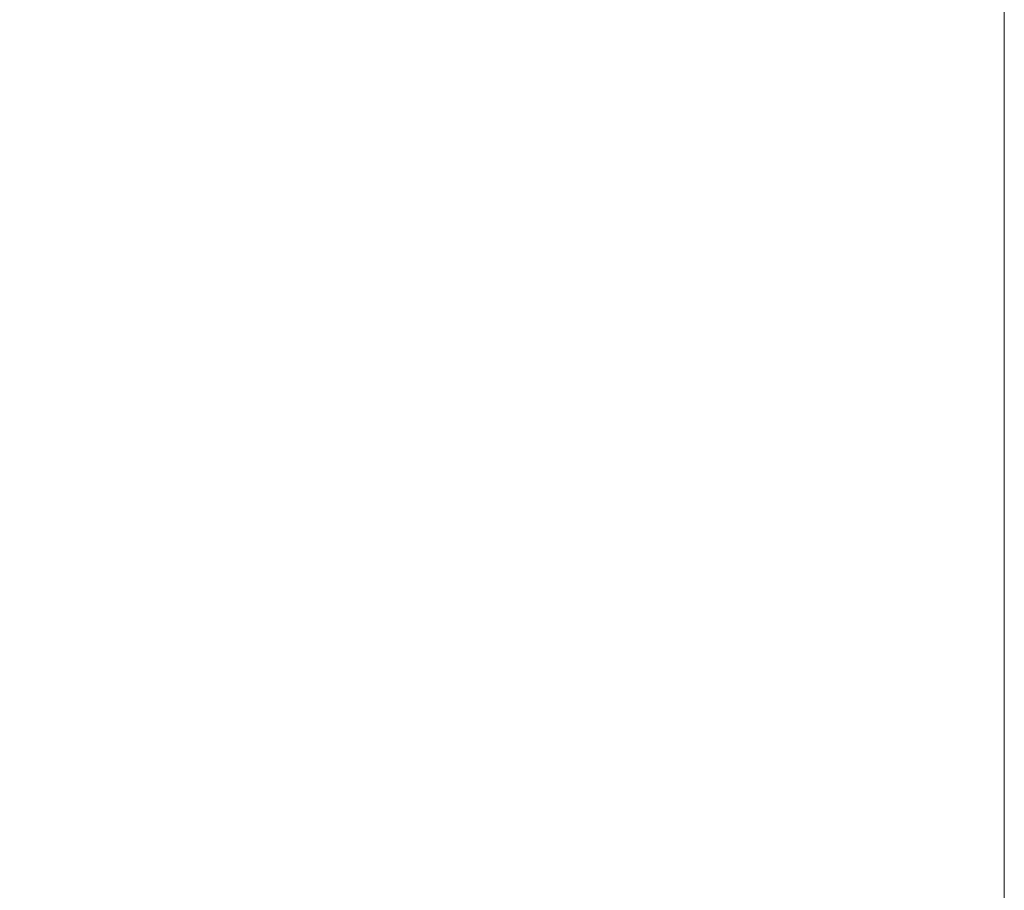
# Model space of a CAD drawing. Header units: millimetres. Extents: x 0 to 820, y 0 to 1200.
# Tile 18 of 81: x 717 to 820, y 91 to 183. Entities that reach past the tile are written whole.
import ezdxf

# ---------------------------------------------------------------- set-up
doc = ezdxf.new("R2010")
doc.units = ezdxf.units.MM
doc.header["$MEASUREMENT"] = 0
doc.layers.add('Layer 1', color=7, linetype='Continuous', lineweight=0)

# ---------------------------------------------------------------- blocks, each defined once
blk = doc.blocks.new('Block_0')
at = {"layer": 'Layer 1'}
blk.add_lwpolyline([(0, 1200), (820, 1200), (820, 0), (0, 0)], close=True, dxfattribs=at)
blk = doc.blocks.new('Block_3')
at = {"layer": 'Layer 1'}
blk.add_lwpolyline([(0, 1200), (820, 1200), (820, 0), (0, 0)], close=True, dxfattribs=at)
blk = doc.blocks.new('Block_14')
at = {"layer": 'Layer 1'}
blk.add_lwpolyline([(0, 1200), (820, 1200), (820, 0), (0, 0)], close=True, dxfattribs=at)
blk = doc.blocks.new('Block_33')
at = {"layer": 'Layer 1'}
blk.add_lwpolyline([(0, 1200), (820, 1200), (820, 0), (0, 0)], close=True, dxfattribs=at)
blk = doc.blocks.new('Block_36')
at = {"layer": 'Layer 1'}
blk.add_lwpolyline([(0, 1200), (820, 1200), (820, 0), (0, 0)], close=True, dxfattribs=at)

msp = doc.modelspace()

# ---------------------------------------------------------------- block references
at = {"layer": 'Layer 1'}
for name in ['Block_0', 'Block_3', 'Block_14', 'Block_33', 'Block_36']:
    msp.add_blockref(name, (0, 0), dxfattribs=at)

doc.saveas('drawing.dxf')
